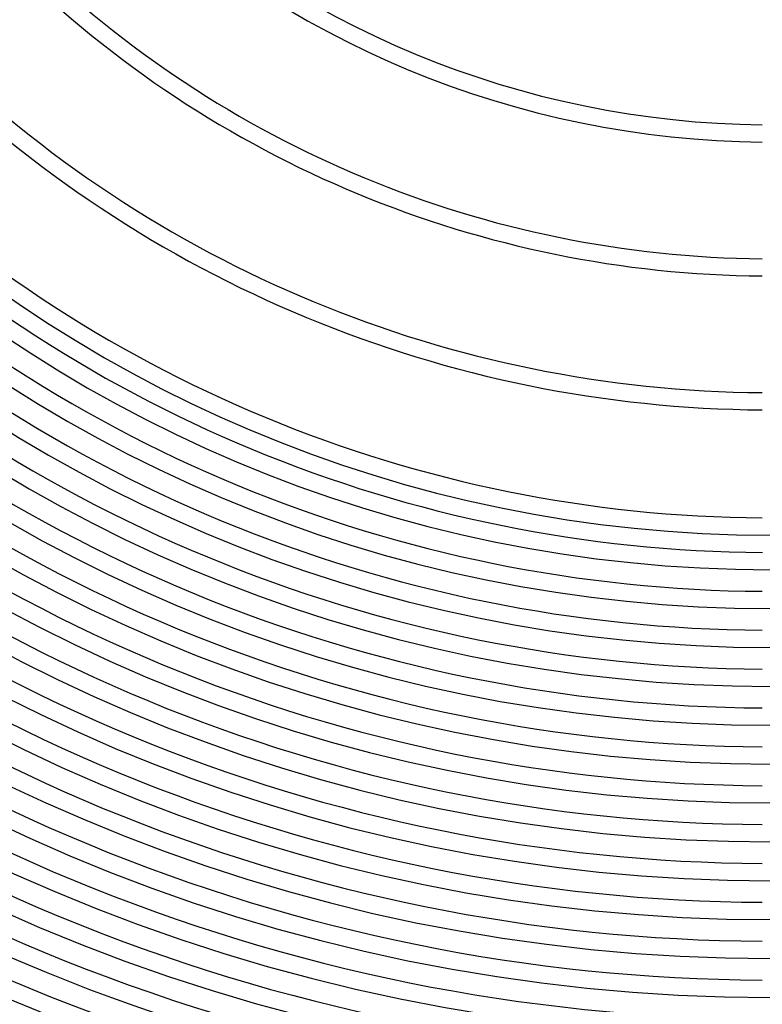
# Model space of a CAD drawing. Header units: millimetres. Extents: x -535 to 535, y -535 to 535.
# Tile 9 of 106: x -174 to -2, y -419 to -191. Entities that reach past the tile are written whole.
import ezdxf

# ---------------------------------------------------------------- set-up
doc = ezdxf.new("R2010")
doc.units = ezdxf.units.MM
doc.layers.add('HIDDEN', color=7, linetype='Continuous')
doc.layers.add('THICK', color=7, linetype='Continuous')

msp = doc.modelspace()

# ---------------------------------------------------------------- linework, layer by layer
at = {"layer": 'HIDDEN'}
for p, q in [((-2, -314.04), (-2, -314.03)), ((-2, -314.08), (-2, -314.04))]:
    msp.add_line(p, q, dxfattribs=at)
at = {"layer": 'THICK'}
for radius, start, end in [(471, 180, 0), (462, 180, 0), (453, 180, 0), (444, 180, 0), (435, 180, 0), (426, 180, 0), (417, 180, 0), (408, 180, 0), (399, 180, 0), (390, 180, 0), (381, 180, 0), (372, 180, 0), (363, 180, 0), (354, 180, 0), (345, 180, 0), (336, 180, 0), (327, 180, 0), (318, 180, 0), (310, 180, 0), (215, 225.5323, 269.4677), (219, 225.5226, 269.4774), (246, 225.4653, 269.5348), (250, 225.4578, 269.5422), (277, 225.4132, 269.5868), (281, 225.4073, 269.5927), (306, 225.374, 269.626), (314, 225.3636, 269.6364), (323, 225.3545, 269.6455), (332, 225.3451, 269.6549), (341, 225.3354, 269.6646), (350, 225.3274, 269.6726), (359, 225.3192, 269.6808), (368, 225.3114, 269.6886), (377, 225.304, 269.6961), (386, 225.2969, 269.7031), (395, 225.2901, 269.7099), (404, 225.2836, 269.7163), (413, 225.2775, 269.7225), (422, 225.2716, 269.7284), (431, 225.2659, 269.7341), (440, 225.2604, 269.7396), (449, 225.2552, 269.7448), (458, 225.2502, 269.7498), (467, 225.2454, 269.7546), (476, 225.2407, 269.7593), (480, 225.0587, 269.9413), (486, 225.2358, 269.7642), (490, 225.2336, 269.7664)]:
    msp.add_arc((0, 0), radius, start, end, dxfattribs=at)

doc.saveas('drawing.dxf')
